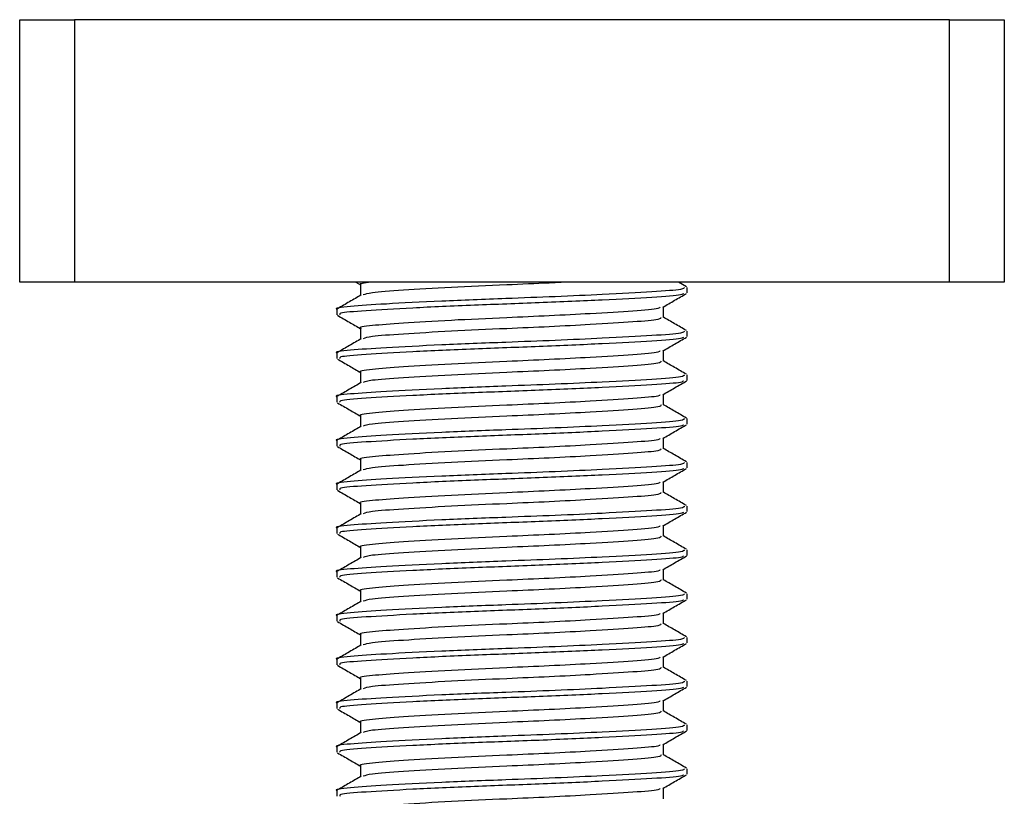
# Model space of a CAD drawing. Header units: millimetres. Extents: x 0 to 420, y 0 to 297.
# Tile 46 of 58: x 268.7 to 273.82, y 185.43 to 189.47. Entities that reach past the tile are written whole.
import ezdxf

# ---------------------------------------------------------------- set-up
doc = ezdxf.new("R2010")
doc.units = ezdxf.units.MM

msp = doc.modelspace()

# ---------------------------------------------------------------- linework, layer by layer
at = {"color": 7, "linetype": 'Continuous', "lineweight": 25}
for p, q in [((268.6981, 188.103), (268.6981, 189.4694)), ((268.6981, 189.4694), (268.9827, 189.4694)), ((268.9827, 189.4694), (268.9827, 188.103)), ((273.5371, 189.4694), (268.9827, 189.4694)), ((273.5371, 188.103), (273.5371, 189.4694)), ((273.5371, 189.4694), (273.8218, 189.4694)), ((273.8218, 189.4694), (273.8218, 188.103)), ((268.9827, 188.103), (268.6981, 188.103)), ((273.5371, 188.103), (268.9827, 188.103)), ((270.4473, 188.103), (270.4723, 188.0886)), ((272.1676, 188.0791), (272.1262, 188.103)), ((273.8218, 188.103), (273.5371, 188.103)), ((270.4723, 188.0902), (270.4723, 188.0347)), ((272.1708, 188.0475), (272.1708, 188.0759)), ((270.3491, 187.962), (270.3491, 187.9335)), ((272.0476, 187.9194), (272.0476, 187.9747)), ((270.4723, 187.8624), (270.4723, 187.807)), ((272.1708, 187.8197), (272.1708, 187.8482)), ((270.3491, 187.7343), (270.3491, 187.7058)), ((272.0476, 187.6916), (272.0476, 187.747)), ((270.4723, 187.6347), (270.4723, 187.5793)), ((272.1708, 187.592), (272.1708, 187.6205)), ((270.3491, 187.5066), (270.3491, 187.4781)), ((272.0476, 187.4639), (272.0476, 187.5193)), ((270.4723, 187.407), (270.4723, 187.3516)), ((272.1708, 187.3643), (272.1708, 187.3928)), ((270.3491, 187.2789), (270.3491, 187.2504)), ((272.0476, 187.2362), (272.0476, 187.2915)), ((270.4723, 187.1793), (270.4723, 187.1238)), ((272.1708, 187.1366), (272.1708, 187.165)), ((270.3491, 187.0512), (270.3491, 187.0226)), ((272.0476, 187.0085), (272.0476, 187.0638)), ((270.4723, 186.9516), (270.4723, 186.8961)), ((272.1708, 186.9089), (272.1708, 186.9373)), ((270.3491, 186.8234), (270.3491, 186.7949)), ((272.0476, 186.7808), (272.0476, 186.8361)), ((270.4723, 186.7238), (270.4723, 186.6684)), ((272.1708, 186.6811), (272.1708, 186.7096)), ((272.0476, 186.553), (272.0476, 186.6084)), ((270.3491, 186.5957), (270.3491, 186.5672)), ((270.4723, 186.4961), (270.4723, 186.4407)), ((272.1708, 186.4534), (272.1708, 186.4819)), ((270.3491, 186.368), (270.3491, 186.3395)), ((272.0476, 186.3253), (272.0476, 186.3807)), ((270.4723, 186.2684), (270.4723, 186.213)), ((272.1708, 186.2257), (272.1708, 186.2542)), ((272.0476, 186.0976), (272.0476, 186.1529)), ((270.3491, 186.1403), (270.3491, 186.1118)), ((270.4723, 186.0407), (270.4723, 185.9852)), ((272.1708, 185.998), (272.1708, 186.0264)), ((270.3491, 185.9126), (270.3491, 185.884)), ((272.0476, 185.8699), (272.0476, 185.9252)), ((270.4723, 185.813), (270.4723, 185.7575)), ((272.1708, 185.7703), (272.1708, 185.7987)), ((270.3491, 185.6848), (270.3491, 185.6563)), ((272.0476, 185.6422), (272.0476, 185.6975)), ((270.4723, 185.5852), (270.4723, 185.5298)), ((272.1708, 185.5425), (272.1708, 185.571)), ((270.3491, 185.4571), (270.3491, 185.4286)), ((272.0476, 185.4144), (272.0476, 185.4698))]:
    msp.add_line(p, q, dxfattribs=at)
for points, knots in [([(270.5265, 188.103), (270.4924, 188.099), (270.4568, 188.0947), (270.4737, 188.0903), (270.4745, 188.0901)], [0, 0, 0, 0, 0.957632, 1, 1, 1, 1]), ([(271.5362, 188.103), (271.5091, 188.1016), (271.4143, 188.0966), (271.2067, 188.0878), (270.9339, 188.0755), (270.6859, 188.0605), (270.5198, 188.0489), (270.4959, 188.0404), (270.4851, 188.0367)], [0, 0, 0, 0, 0.062058, 0.21641, 0.421525, 0.632352, 0.835036, 1, 1, 1, 1]), ([(272.1566, 188.0759), (272.1557, 188.0724), (272.1536, 188.0641), (271.9999, 188.0528), (271.762, 188.0398), (271.49, 188.0275), (271.1996, 188.0166), (270.8838, 188.0044), (270.591, 187.9893), (270.4082, 187.9768), (270.3287, 187.9672), (270.3507, 187.9622), (270.3516, 187.962)], [0, 0, 0, 0, 0.0871164, 0.2058056, 0.3274743, 0.4210023, 0.5113649, 0.6314445, 0.7548636, 0.8735215, 0.995235, 1, 1, 1, 1]), ([(272.151, 188.0445), (272.1496, 188.042), (272.1456, 188.0347), (271.9985, 188.0243), (271.7416, 188.0102), (271.4085, 187.9955), (271.0562, 187.9832), (270.731, 187.9685), (270.4884, 187.9543), (270.3562, 187.9437), (270.3634, 187.9363), (270.366, 187.9335)], [0, 0, 0, 0, 0.06376, 0.185538, 0.310372, 0.436457, 0.557702, 0.683704, 0.808674, 0.930359, 1, 1, 1, 1]), ([(272.0444, 187.9729), (272.0651, 187.9848), (272.1063, 188.0087), (272.1475, 188.0326), (272.1682, 188.0445)], [0, 0, 0, 0, 0.499899, 1, 1, 1, 1]), ([(270.4759, 188.0368), (270.4553, 188.0249), (270.4141, 188.001), (270.3729, 187.9771), (270.3523, 187.9652)], [0, 0, 0, 0, 0.499904, 1, 1, 1, 1]), ([(272.0298, 187.9729), (272.0285, 187.9706), (272.0249, 187.9635), (271.8984, 187.9532), (271.6943, 187.9402), (271.4588, 187.9279), (271.2078, 187.917), (270.9347, 187.9047), (270.6816, 187.8897), (270.5234, 187.8772), (270.4547, 187.8676), (270.4738, 187.8626), (270.4745, 187.8624)], [0, 0, 0, 0, 0.060472, 0.182626, 0.30785, 0.404113, 0.497113, 0.6207, 0.747728, 0.869849, 0.995119, 1, 1, 1, 1]), ([(270.3517, 187.9307), (270.3723, 187.9187), (270.4125, 187.8955), (270.4527, 187.8722), (270.4723, 187.8608)], [0, 0, 0, 0, 0.513038, 1, 1, 1, 1]), ([(272.0353, 187.9194), (272.0346, 187.9159), (272.0327, 187.9076), (271.8997, 187.8962), (271.6941, 187.8833), (271.4588, 187.8709), (271.208, 187.8601), (270.9335, 187.8478), (270.686, 187.8328), (270.5198, 187.8211), (270.4958, 187.8127), (270.4851, 187.8089)], [0, 0, 0, 0, 0.090008, 0.212326, 0.337718, 0.43411, 0.527236, 0.650988, 0.778186, 0.900472, 1, 1, 1, 1]), ([(272.1676, 187.8513), (272.147, 187.8633), (272.107, 187.8864), (272.067, 187.9096), (272.0476, 187.9209)], [0, 0, 0, 0, 0.515208, 1, 1, 1, 1]), ([(272.1566, 187.8482), (272.1557, 187.8447), (272.1536, 187.8364), (271.9999, 187.825), (271.762, 187.8121), (271.49, 187.7998), (271.1996, 187.7889), (270.8838, 187.7766), (270.591, 187.7616), (270.4082, 187.7491), (270.3287, 187.7395), (270.3507, 187.7345), (270.3516, 187.7343)], [0, 0, 0, 0, 0.087116, 0.205806, 0.327474, 0.421002, 0.511365, 0.631445, 0.754864, 0.873521, 0.995235, 1, 1, 1, 1]), ([(270.4759, 187.8091), (270.4553, 187.7972), (270.4141, 187.7733), (270.3729, 187.7494), (270.3523, 187.7375)], [0, 0, 0, 0, 0.499904, 1, 1, 1, 1]), ([(272.151, 187.8168), (272.1496, 187.8143), (272.1456, 187.807), (271.9985, 187.7966), (271.7416, 187.7825), (271.4085, 187.7678), (271.0562, 187.7554), (270.731, 187.7408), (270.4884, 187.7266), (270.3562, 187.716), (270.3634, 187.7085), (270.366, 187.7058)], [0, 0, 0, 0, 0.06376, 0.1855377, 0.3103724, 0.436457, 0.5577025, 0.6837036, 0.8086745, 0.9303586, 1, 1, 1, 1]), ([(272.0444, 187.7452), (272.0651, 187.7571), (272.1063, 187.781), (272.1475, 187.8049), (272.1682, 187.8168)], [0, 0, 0, 0, 0.499899, 1, 1, 1, 1]), ([(272.0298, 187.7452), (272.0285, 187.7429), (272.0249, 187.7357), (271.8984, 187.7254), (271.6943, 187.7125), (271.4588, 187.7002), (271.2078, 187.6893), (270.9347, 187.677), (270.6816, 187.662), (270.5234, 187.6494), (270.4547, 187.6398), (270.4738, 187.6349), (270.4745, 187.6347)], [0, 0, 0, 0, 0.060472, 0.182626, 0.30785, 0.404113, 0.497113, 0.6207, 0.747728, 0.869849, 0.995119, 1, 1, 1, 1]), ([(270.3517, 187.7029), (270.3723, 187.691), (270.4125, 187.6677), (270.4527, 187.6445), (270.4723, 187.6331)], [0, 0, 0, 0, 0.513038, 1, 1, 1, 1]), ([(272.0353, 187.6917), (272.0346, 187.6882), (272.0327, 187.6799), (271.8997, 187.6685), (271.6941, 187.6556), (271.4588, 187.6432), (271.208, 187.6323), (270.9335, 187.6201), (270.686, 187.6051), (270.5198, 187.5934), (270.4958, 187.585), (270.4851, 187.5812)], [0, 0, 0, 0, 0.090008, 0.212326, 0.337718, 0.43411, 0.527236, 0.650988, 0.778186, 0.900472, 1, 1, 1, 1]), ([(272.1676, 187.6236), (272.147, 187.6356), (272.107, 187.6587), (272.067, 187.6819), (272.0476, 187.6931)], [0, 0, 0, 0, 0.515208, 1, 1, 1, 1]), ([(272.1566, 187.6205), (272.1557, 187.617), (272.1536, 187.6087), (271.9999, 187.5973), (271.762, 187.5844), (271.49, 187.5721), (271.1996, 187.5612), (270.8838, 187.5489), (270.591, 187.5339), (270.4082, 187.5214), (270.3287, 187.5117), (270.3507, 187.5068), (270.3516, 187.5066)], [0, 0, 0, 0, 0.0871164, 0.2058056, 0.3274743, 0.4210023, 0.5113649, 0.6314445, 0.7548636, 0.8735215, 0.995235, 1, 1, 1, 1]), ([(270.4759, 187.5814), (270.4553, 187.5694), (270.4141, 187.5456), (270.3729, 187.5217), (270.3523, 187.5098)], [0, 0, 0, 0, 0.499904, 1, 1, 1, 1]), ([(272.151, 187.5891), (272.1496, 187.5866), (272.1456, 187.5793), (271.9985, 187.5689), (271.7416, 187.5548), (271.4085, 187.5401), (271.0562, 187.5277), (270.731, 187.5131), (270.4884, 187.4989), (270.3562, 187.4883), (270.3634, 187.4808), (270.366, 187.4781)], [0, 0, 0, 0, 0.06376, 0.185538, 0.310372, 0.436457, 0.557702, 0.683704, 0.808674, 0.930359, 1, 1, 1, 1]), ([(272.0444, 187.5174), (272.0651, 187.5294), (272.1063, 187.5533), (272.1475, 187.5771), (272.1682, 187.5891)], [0, 0, 0, 0, 0.499899, 1, 1, 1, 1]), ([(272.0298, 187.5175), (272.0285, 187.5151), (272.0249, 187.508), (271.8984, 187.4977), (271.6943, 187.4848), (271.4588, 187.4724), (271.2078, 187.4616), (270.9347, 187.4493), (270.6816, 187.4343), (270.5234, 187.4217), (270.4547, 187.4121), (270.4738, 187.4072), (270.4745, 187.407)], [0, 0, 0, 0, 0.060472, 0.182626, 0.30785, 0.404113, 0.497113, 0.6207, 0.747728, 0.869849, 0.995119, 1, 1, 1, 1]), ([(270.3517, 187.4752), (270.3723, 187.4633), (270.4125, 187.44), (270.4527, 187.4167), (270.4723, 187.4054)], [0, 0, 0, 0, 0.513038, 1, 1, 1, 1]), ([(272.0353, 187.4639), (272.0346, 187.4604), (272.0327, 187.4521), (271.8997, 187.4408), (271.6941, 187.4278), (271.4588, 187.4155), (271.208, 187.4046), (270.9335, 187.3924), (270.686, 187.3773), (270.5198, 187.3657), (270.4958, 187.3573), (270.4851, 187.3535)], [0, 0, 0, 0, 0.090008, 0.212326, 0.337718, 0.43411, 0.527236, 0.650988, 0.778186, 0.900472, 1, 1, 1, 1]), ([(272.1676, 187.3959), (272.147, 187.4078), (272.107, 187.431), (272.067, 187.4542), (272.0476, 187.4654)], [0, 0, 0, 0, 0.515208, 1, 1, 1, 1]), ([(272.1566, 187.3928), (272.1557, 187.3893), (272.1536, 187.381), (271.9999, 187.3696), (271.762, 187.3567), (271.49, 187.3443), (271.1996, 187.3335), (270.8838, 187.3212), (270.591, 187.3062), (270.4082, 187.2936), (270.3287, 187.284), (270.3507, 187.2791), (270.3516, 187.2789)], [0, 0, 0, 0, 0.0871164, 0.2058056, 0.3274743, 0.4210023, 0.5113649, 0.6314445, 0.7548636, 0.8735215, 0.995235, 1, 1, 1, 1]), ([(270.4759, 187.3537), (270.4553, 187.3417), (270.4141, 187.3178), (270.3729, 187.294), (270.3523, 187.282)], [0, 0, 0, 0, 0.499904, 1, 1, 1, 1]), ([(272.151, 187.3613), (272.1496, 187.3588), (272.1456, 187.3516), (271.9985, 187.3412), (271.7416, 187.3271), (271.4085, 187.3124), (271.0562, 187.3), (270.731, 187.2853), (270.4884, 187.2712), (270.3562, 187.2606), (270.3634, 187.2531), (270.366, 187.2504)], [0, 0, 0, 0, 0.06376, 0.185538, 0.310372, 0.436457, 0.557702, 0.683704, 0.808674, 0.930359, 1, 1, 1, 1]), ([(272.0444, 187.2897), (272.0651, 187.3017), (272.1063, 187.3256), (272.1475, 187.3494), (272.1682, 187.3614)], [0, 0, 0, 0, 0.499899, 1, 1, 1, 1]), ([(272.0298, 187.2898), (272.0285, 187.2874), (272.0249, 187.2803), (271.8984, 187.27), (271.6943, 187.257), (271.4588, 187.2447), (271.2078, 187.2338), (270.9347, 187.2216), (270.6816, 187.2066), (270.5234, 187.194), (270.4547, 187.1844), (270.4738, 187.1794), (270.4745, 187.1793)], [0, 0, 0, 0, 0.060472, 0.182626, 0.30785, 0.404113, 0.497113, 0.6207, 0.747728, 0.869849, 0.995119, 1, 1, 1, 1]), ([(270.3517, 187.2475), (270.3723, 187.2356), (270.4125, 187.2123), (270.4527, 187.189), (270.4723, 187.1777)], [0, 0, 0, 0, 0.513038, 1, 1, 1, 1]), ([(272.0353, 187.2362), (272.0346, 187.2327), (272.0327, 187.2244), (271.8997, 187.213), (271.6941, 187.2001), (271.4588, 187.1878), (271.208, 187.1769), (270.9335, 187.1646), (270.686, 187.1496), (270.5198, 187.138), (270.4958, 187.1296), (270.4851, 187.1258)], [0, 0, 0, 0, 0.090008, 0.212326, 0.337718, 0.43411, 0.527236, 0.650988, 0.778186, 0.900472, 1, 1, 1, 1]), ([(272.1676, 187.1682), (272.147, 187.1801), (272.107, 187.2033), (272.067, 187.2265), (272.0476, 187.2377)], [0, 0, 0, 0, 0.515208, 1, 1, 1, 1]), ([(272.1566, 187.165), (272.1557, 187.1615), (272.1536, 187.1532), (271.9999, 187.1419), (271.762, 187.129), (271.49, 187.1166), (271.1996, 187.1057), (270.8838, 187.0935), (270.591, 187.0785), (270.4082, 187.0659), (270.3287, 187.0563), (270.3507, 187.0514), (270.3516, 187.0512)], [0, 0, 0, 0, 0.0871164, 0.2058056, 0.3274743, 0.4210023, 0.5113649, 0.6314445, 0.7548636, 0.8735215, 0.995235, 1, 1, 1, 1]), ([(270.4759, 187.1259), (270.4553, 187.114), (270.4141, 187.0901), (270.3729, 187.0663), (270.3523, 187.0543)], [0, 0, 0, 0, 0.499904, 1, 1, 1, 1]), ([(272.151, 187.1336), (272.1496, 187.1311), (272.1456, 187.1239), (271.9985, 187.1134), (271.7416, 187.0993), (271.4085, 187.0846), (271.0562, 187.0723), (270.731, 187.0576), (270.4884, 187.0435), (270.3562, 187.0329), (270.3634, 187.0254), (270.366, 187.0226)], [0, 0, 0, 0, 0.06376, 0.185538, 0.310372, 0.436457, 0.557702, 0.683704, 0.808674, 0.930359, 1, 1, 1, 1]), ([(272.0444, 187.062), (272.0651, 187.0739), (272.1063, 187.0978), (272.1475, 187.1217), (272.1682, 187.1336)], [0, 0, 0, 0, 0.499899, 1, 1, 1, 1]), ([(270.3517, 187.0198), (270.3723, 187.0078), (270.4125, 186.9846), (270.4527, 186.9613), (270.4723, 186.95)], [0, 0, 0, 0, 0.513038, 1, 1, 1, 1]), ([(272.0298, 187.0621), (272.0285, 187.0597), (272.0249, 187.0526), (271.8984, 187.0423), (271.6943, 187.0293), (271.4588, 187.017), (271.2078, 187.0061), (270.9347, 186.9938), (270.6816, 186.9788), (270.5234, 186.9663), (270.4547, 186.9567), (270.4738, 186.9517), (270.4745, 186.9515)], [0, 0, 0, 0, 0.060472, 0.182626, 0.30785, 0.404113, 0.497113, 0.6207, 0.747728, 0.869849, 0.995119, 1, 1, 1, 1]), ([(272.0353, 187.0085), (272.0346, 187.005), (272.0327, 186.9967), (271.8997, 186.9853), (271.6941, 186.9724), (271.4588, 186.9601), (271.208, 186.9492), (270.9335, 186.9369), (270.686, 186.9219), (270.5198, 186.9103), (270.4958, 186.9018), (270.4851, 186.8981)], [0, 0, 0, 0, 0.090008, 0.212326, 0.337718, 0.43411, 0.527236, 0.650988, 0.778186, 0.900472, 1, 1, 1, 1]), ([(272.1676, 186.9405), (272.147, 186.9524), (272.107, 186.9756), (272.067, 186.9987), (272.0476, 187.01)], [0, 0, 0, 0, 0.515208, 1, 1, 1, 1]), ([(272.1566, 186.9373), (272.1557, 186.9338), (272.1536, 186.9255), (271.9999, 186.9142), (271.762, 186.9012), (271.49, 186.8889), (271.1996, 186.878), (270.8838, 186.8658), (270.591, 186.8507), (270.4082, 186.8382), (270.3287, 186.8286), (270.3507, 186.8236), (270.3516, 186.8234)], [0, 0, 0, 0, 0.0871164, 0.2058056, 0.3274743, 0.4210023, 0.5113649, 0.6314445, 0.7548636, 0.8735215, 0.995235, 1, 1, 1, 1]), ([(270.4759, 186.8982), (270.4553, 186.8863), (270.4141, 186.8624), (270.3729, 186.8385), (270.3523, 186.8266)], [0, 0, 0, 0, 0.499904, 1, 1, 1, 1]), ([(272.151, 186.9059), (272.1496, 186.9034), (272.1456, 186.8961), (271.9985, 186.8857), (271.7416, 186.8716), (271.4085, 186.8569), (271.0562, 186.8446), (270.731, 186.8299), (270.4884, 186.8157), (270.3562, 186.8051), (270.3634, 186.7977), (270.366, 186.7949)], [0, 0, 0, 0, 0.06376, 0.185538, 0.310372, 0.436457, 0.557702, 0.683704, 0.808674, 0.930359, 1, 1, 1, 1]), ([(272.0444, 186.8343), (272.0651, 186.8462), (272.1063, 186.8701), (272.1475, 186.894), (272.1682, 186.9059)], [0, 0, 0, 0, 0.499899, 1, 1, 1, 1]), ([(272.0298, 186.8343), (272.0285, 186.832), (272.0249, 186.8249), (271.8984, 186.8146), (271.6943, 186.8016), (271.4588, 186.7893), (271.2078, 186.7784), (270.9347, 186.7661), (270.6816, 186.7511), (270.5234, 186.7386), (270.4547, 186.729), (270.4738, 186.724), (270.4745, 186.7238)], [0, 0, 0, 0, 0.060472, 0.182626, 0.30785, 0.404113, 0.497113, 0.6207, 0.747728, 0.869849, 0.995119, 1, 1, 1, 1]), ([(270.3517, 186.7921), (270.3723, 186.7801), (270.4125, 186.7569), (270.4527, 186.7336), (270.4723, 186.7222)], [0, 0, 0, 0, 0.513038, 1, 1, 1, 1]), ([(272.0353, 186.7808), (272.0346, 186.7773), (272.0327, 186.769), (271.8997, 186.7576), (271.6941, 186.7447), (271.4588, 186.7323), (271.208, 186.7215), (270.9335, 186.7092), (270.686, 186.6942), (270.5198, 186.6825), (270.4958, 186.6741), (270.4851, 186.6703)], [0, 0, 0, 0, 0.090008, 0.212326, 0.337718, 0.43411, 0.527236, 0.650988, 0.778186, 0.900472, 1, 1, 1, 1]), ([(272.1676, 186.7127), (272.147, 186.7247), (272.107, 186.7478), (272.067, 186.771), (272.0476, 186.7823)], [0, 0, 0, 0, 0.515208, 1, 1, 1, 1]), ([(272.1566, 186.7096), (272.1557, 186.7061), (272.1536, 186.6978), (271.9999, 186.6864), (271.762, 186.6735), (271.49, 186.6612), (271.1996, 186.6503), (270.8838, 186.638), (270.591, 186.623), (270.4082, 186.6105), (270.3287, 186.6009), (270.3507, 186.5959), (270.3516, 186.5957)], [0, 0, 0, 0, 0.0871164, 0.2058056, 0.3274743, 0.4210023, 0.5113649, 0.6314445, 0.7548636, 0.8735215, 0.995235, 1, 1, 1, 1]), ([(270.4759, 186.6705), (270.4553, 186.6586), (270.4141, 186.6347), (270.3729, 186.6108), (270.3523, 186.5989)], [0, 0, 0, 0, 0.499904, 1, 1, 1, 1]), ([(272.151, 186.6782), (272.1496, 186.6757), (272.1456, 186.6684), (271.9985, 186.658), (271.7416, 186.6439), (271.4085, 186.6292), (271.0562, 186.6168), (270.731, 186.6022), (270.4884, 186.588), (270.3562, 186.5774), (270.3634, 186.5699), (270.366, 186.5672)], [0, 0, 0, 0, 0.06376, 0.185538, 0.310372, 0.436457, 0.557702, 0.683704, 0.808674, 0.930359, 1, 1, 1, 1]), ([(272.0444, 186.6066), (272.0651, 186.6185), (272.1063, 186.6424), (272.1475, 186.6663), (272.1682, 186.6782)], [0, 0, 0, 0, 0.499899, 1, 1, 1, 1]), ([(272.0298, 186.6066), (272.0285, 186.6043), (272.0249, 186.5971), (271.8984, 186.5868), (271.6943, 186.5739), (271.4588, 186.5616), (271.2078, 186.5507), (270.9347, 186.5384), (270.6816, 186.5234), (270.5234, 186.5108), (270.4547, 186.5012), (270.4738, 186.4963), (270.4745, 186.4961)], [0, 0, 0, 0, 0.060472, 0.182626, 0.30785, 0.404113, 0.497113, 0.6207, 0.747728, 0.869849, 0.995119, 1, 1, 1, 1]), ([(270.3517, 186.5643), (270.3723, 186.5524), (270.4125, 186.5291), (270.4527, 186.5059), (270.4723, 186.4945)], [0, 0, 0, 0, 0.513038, 1, 1, 1, 1]), ([(272.1676, 186.485), (272.147, 186.497), (272.107, 186.5201), (272.067, 186.5433), (272.0476, 186.5545)], [0, 0, 0, 0, 0.515208, 1, 1, 1, 1]), ([(272.0353, 186.5531), (272.0346, 186.5496), (272.0327, 186.5413), (271.8997, 186.5299), (271.6941, 186.517), (271.4588, 186.5046), (271.208, 186.4937), (270.9335, 186.4815), (270.686, 186.4665), (270.5198, 186.4548), (270.4958, 186.4464), (270.4851, 186.4426)], [0, 0, 0, 0, 0.090008, 0.212326, 0.337718, 0.43411, 0.527236, 0.650988, 0.778186, 0.900472, 1, 1, 1, 1]), ([(272.1566, 186.4819), (272.1557, 186.4784), (272.1536, 186.4701), (271.9999, 186.4587), (271.762, 186.4458), (271.49, 186.4335), (271.1996, 186.4226), (270.8838, 186.4103), (270.591, 186.3953), (270.4082, 186.3828), (270.3287, 186.3731), (270.3507, 186.3682), (270.3516, 186.368)], [0, 0, 0, 0, 0.0871164, 0.2058056, 0.3274743, 0.4210023, 0.5113649, 0.6314445, 0.7548636, 0.8735215, 0.995235, 1, 1, 1, 1]), ([(270.4759, 186.4428), (270.4553, 186.4308), (270.4141, 186.407), (270.3729, 186.3831), (270.3523, 186.3712)], [0, 0, 0, 0, 0.499904, 1, 1, 1, 1]), ([(272.151, 186.4505), (272.1496, 186.448), (272.1456, 186.4407), (271.9985, 186.4303), (271.7416, 186.4162), (271.4085, 186.4015), (271.0562, 186.3891), (270.731, 186.3745), (270.4884, 186.3603), (270.3562, 186.3497), (270.3634, 186.3422), (270.366, 186.3395)], [0, 0, 0, 0, 0.06376, 0.185538, 0.310372, 0.436457, 0.557702, 0.683704, 0.808674, 0.930359, 1, 1, 1, 1]), ([(272.0444, 186.3788), (272.0651, 186.3908), (272.1063, 186.4147), (272.1475, 186.4385), (272.1682, 186.4505)], [0, 0, 0, 0, 0.4998993, 1, 1, 1, 1]), ([(272.0298, 186.3789), (272.0285, 186.3765), (272.0249, 186.3694), (271.8984, 186.3591), (271.6943, 186.3462), (271.4588, 186.3338), (271.2078, 186.323), (270.9347, 186.3107), (270.6816, 186.2957), (270.5234, 186.2831), (270.4547, 186.2735), (270.4738, 186.2686), (270.4745, 186.2684)], [0, 0, 0, 0, 0.060472, 0.182626, 0.30785, 0.404113, 0.497113, 0.6207, 0.747728, 0.869849, 0.995119, 1, 1, 1, 1]), ([(270.3517, 186.3366), (270.3723, 186.3247), (270.4125, 186.3014), (270.4527, 186.2781), (270.4723, 186.2668)], [0, 0, 0, 0, 0.513038, 1, 1, 1, 1]), ([(272.0353, 186.3253), (272.0346, 186.3218), (272.0327, 186.3135), (271.8997, 186.3022), (271.6941, 186.2892), (271.4588, 186.2769), (271.208, 186.266), (270.9335, 186.2538), (270.686, 186.2387), (270.5198, 186.2271), (270.4958, 186.2187), (270.4851, 186.2149)], [0, 0, 0, 0, 0.0900083, 0.2123263, 0.3377184, 0.4341099, 0.5272356, 0.6509881, 0.7781862, 0.9004719, 1, 1, 1, 1]), ([(272.1676, 186.2573), (272.147, 186.2692), (272.107, 186.2924), (272.067, 186.3156), (272.0476, 186.3268)], [0, 0, 0, 0, 0.515208, 1, 1, 1, 1]), ([(272.1566, 186.2542), (272.1557, 186.2507), (272.1536, 186.2424), (271.9999, 186.231), (271.762, 186.2181), (271.49, 186.2057), (271.1996, 186.1949), (270.8838, 186.1826), (270.591, 186.1676), (270.4082, 186.155), (270.3287, 186.1454), (270.3507, 186.1405), (270.3516, 186.1403)], [0, 0, 0, 0, 0.0871164, 0.2058056, 0.3274743, 0.4210023, 0.5113649, 0.6314445, 0.7548636, 0.8735215, 0.995235, 1, 1, 1, 1]), ([(270.4759, 186.2151), (270.4553, 186.2031), (270.4141, 186.1792), (270.3729, 186.1554), (270.3523, 186.1434)], [0, 0, 0, 0, 0.499904, 1, 1, 1, 1]), ([(272.151, 186.2227), (272.1496, 186.2202), (272.1456, 186.213), (271.9985, 186.2026), (271.7416, 186.1885), (271.4085, 186.1738), (271.0562, 186.1614), (270.731, 186.1467), (270.4884, 186.1326), (270.3562, 186.122), (270.3634, 186.1145), (270.366, 186.1118)], [0, 0, 0, 0, 0.06376, 0.185538, 0.310372, 0.436457, 0.557702, 0.683704, 0.808674, 0.930359, 1, 1, 1, 1]), ([(272.0444, 186.1511), (272.0651, 186.1631), (272.1063, 186.187), (272.1475, 186.2108), (272.1682, 186.2228)], [0, 0, 0, 0, 0.499899, 1, 1, 1, 1]), ([(272.0298, 186.1512), (272.0285, 186.1488), (272.0249, 186.1417), (271.8984, 186.1314), (271.6943, 186.1184), (271.4588, 186.1061), (271.2078, 186.0952), (270.9347, 186.083), (270.6816, 186.068), (270.5234, 186.0554), (270.4547, 186.0458), (270.4738, 186.0408), (270.4745, 186.0407)], [0, 0, 0, 0, 0.060472, 0.182626, 0.30785, 0.404113, 0.497113, 0.6207, 0.747728, 0.869849, 0.995119, 1, 1, 1, 1]), ([(270.3517, 186.1089), (270.3723, 186.097), (270.4125, 186.0737), (270.4527, 186.0504), (270.4723, 186.0391)], [0, 0, 0, 0, 0.5130376, 1, 1, 1, 1]), ([(272.0353, 186.0976), (272.0346, 186.0941), (272.0327, 186.0858), (271.8997, 186.0744), (271.6941, 186.0615), (271.4588, 186.0492), (271.208, 186.0383), (270.9335, 186.026), (270.686, 186.011), (270.5198, 185.9994), (270.4958, 185.991), (270.4851, 185.9872)], [0, 0, 0, 0, 0.090008, 0.212326, 0.337718, 0.43411, 0.527236, 0.650988, 0.778186, 0.900472, 1, 1, 1, 1]), ([(272.1676, 186.0296), (272.147, 186.0415), (272.107, 186.0647), (272.067, 186.0879), (272.0476, 186.0991)], [0, 0, 0, 0, 0.515208, 1, 1, 1, 1]), ([(272.1566, 186.0264), (272.1557, 186.0229), (272.1536, 186.0146), (271.9999, 186.0033), (271.762, 185.9904), (271.49, 185.978), (271.1996, 185.9671), (270.8838, 185.9549), (270.591, 185.9399), (270.4082, 185.9273), (270.3287, 185.9177), (270.3507, 185.9128), (270.3516, 185.9126)], [0, 0, 0, 0, 0.087116, 0.205806, 0.327474, 0.421002, 0.511365, 0.631445, 0.754864, 0.873521, 0.995235, 1, 1, 1, 1]), ([(272.151, 185.995), (272.1496, 185.9925), (272.1456, 185.9853), (271.9985, 185.9748), (271.7416, 185.9607), (271.4085, 185.946), (271.0562, 185.9337), (270.731, 185.919), (270.4884, 185.9049), (270.3562, 185.8943), (270.3634, 185.8868), (270.366, 185.884)], [0, 0, 0, 0, 0.06376, 0.185538, 0.310372, 0.436457, 0.557702, 0.683704, 0.808674, 0.930359, 1, 1, 1, 1]), ([(272.0444, 185.9234), (272.0651, 185.9353), (272.1063, 185.9592), (272.1475, 185.9831), (272.1682, 185.995)], [0, 0, 0, 0, 0.499899, 1, 1, 1, 1]), ([(270.4759, 185.9873), (270.4553, 185.9754), (270.4141, 185.9515), (270.3729, 185.9277), (270.3523, 185.9157)], [0, 0, 0, 0, 0.499904, 1, 1, 1, 1]), ([(272.0298, 185.9235), (272.0285, 185.9211), (272.0249, 185.914), (271.8984, 185.9037), (271.6943, 185.8907), (271.4588, 185.8784), (271.2078, 185.8675), (270.9347, 185.8552), (270.6816, 185.8402), (270.5234, 185.8277), (270.4547, 185.8181), (270.4738, 185.8131), (270.4745, 185.8129)], [0, 0, 0, 0, 0.060472, 0.182626, 0.30785, 0.404113, 0.497113, 0.6207, 0.747728, 0.869849, 0.995119, 1, 1, 1, 1]), ([(270.3517, 185.8812), (270.3723, 185.8692), (270.4125, 185.846), (270.4527, 185.8227), (270.4723, 185.8114)], [0, 0, 0, 0, 0.513038, 1, 1, 1, 1]), ([(272.0353, 185.8699), (272.0346, 185.8664), (272.0327, 185.8581), (271.8997, 185.8467), (271.6941, 185.8338), (271.4588, 185.8215), (271.208, 185.8106), (270.9335, 185.7983), (270.686, 185.7833), (270.5198, 185.7717), (270.4958, 185.7632), (270.4851, 185.7595)], [0, 0, 0, 0, 0.090008, 0.212326, 0.337718, 0.43411, 0.527236, 0.650988, 0.778186, 0.900472, 1, 1, 1, 1]), ([(272.1676, 185.8019), (272.147, 185.8138), (272.107, 185.837), (272.067, 185.8601), (272.0476, 185.8714)], [0, 0, 0, 0, 0.515208, 1, 1, 1, 1]), ([(272.1566, 185.7987), (272.1557, 185.7952), (272.1536, 185.7869), (271.9999, 185.7756), (271.762, 185.7626), (271.49, 185.7503), (271.1996, 185.7394), (270.8838, 185.7272), (270.591, 185.7121), (270.4082, 185.6996), (270.3287, 185.69), (270.3507, 185.685), (270.3516, 185.6848)], [0, 0, 0, 0, 0.087116, 0.205806, 0.327474, 0.421002, 0.511365, 0.631445, 0.754864, 0.873521, 0.995235, 1, 1, 1, 1]), ([(270.4759, 185.7596), (270.4553, 185.7477), (270.4141, 185.7238), (270.3729, 185.6999), (270.3523, 185.688)], [0, 0, 0, 0, 0.499904, 1, 1, 1, 1]), ([(272.151, 185.7673), (272.1496, 185.7648), (272.1456, 185.7575), (271.9985, 185.7471), (271.7416, 185.733), (271.4085, 185.7183), (271.0562, 185.706), (270.731, 185.6913), (270.4884, 185.6771), (270.3562, 185.6665), (270.3634, 185.6591), (270.366, 185.6563)], [0, 0, 0, 0, 0.06376, 0.185538, 0.310372, 0.436457, 0.557702, 0.683704, 0.808674, 0.930359, 1, 1, 1, 1]), ([(272.0444, 185.6957), (272.0651, 185.7076), (272.1063, 185.7315), (272.1475, 185.7554), (272.1682, 185.7673)], [0, 0, 0, 0, 0.499899, 1, 1, 1, 1]), ([(272.0298, 185.6957), (272.0285, 185.6934), (272.0249, 185.6863), (271.8984, 185.676), (271.6943, 185.663), (271.4588, 185.6507), (271.2078, 185.6398), (270.9347, 185.6275), (270.6816, 185.6125), (270.5234, 185.6), (270.4547, 185.5904), (270.4738, 185.5854), (270.4745, 185.5852)], [0, 0, 0, 0, 0.060472, 0.182626, 0.30785, 0.404113, 0.497113, 0.6207, 0.747728, 0.869849, 0.995119, 1, 1, 1, 1]), ([(270.3517, 185.6535), (270.3723, 185.6415), (270.4125, 185.6183), (270.4527, 185.595), (270.4723, 185.5836)], [0, 0, 0, 0, 0.513038, 1, 1, 1, 1]), ([(272.0353, 185.6422), (272.0346, 185.6387), (272.0327, 185.6304), (271.8997, 185.619), (271.6941, 185.6061), (271.4588, 185.5937), (271.208, 185.5829), (270.9335, 185.5706), (270.686, 185.5556), (270.5198, 185.5439), (270.4958, 185.5355), (270.4851, 185.5317)], [0, 0, 0, 0, 0.090008, 0.212326, 0.337718, 0.43411, 0.527236, 0.650988, 0.778186, 0.900472, 1, 1, 1, 1]), ([(272.1676, 185.5741), (272.147, 185.5861), (272.107, 185.6092), (272.067, 185.6324), (272.0476, 185.6437)], [0, 0, 0, 0, 0.515208, 1, 1, 1, 1]), ([(272.1566, 185.571), (272.1557, 185.5675), (272.1536, 185.5592), (271.9999, 185.5478), (271.762, 185.5349), (271.49, 185.5226), (271.1996, 185.5117), (270.8838, 185.4994), (270.591, 185.4844), (270.4082, 185.4719), (270.3287, 185.4623), (270.3507, 185.4573), (270.3516, 185.4571)], [0, 0, 0, 0, 0.087116, 0.205806, 0.327474, 0.421002, 0.511365, 0.631445, 0.754864, 0.873521, 0.995235, 1, 1, 1, 1]), ([(270.4759, 185.5319), (270.4553, 185.52), (270.4141, 185.4961), (270.3729, 185.4722), (270.3523, 185.4603)], [0, 0, 0, 0, 0.499904, 1, 1, 1, 1]), ([(272.151, 185.5396), (272.1496, 185.5371), (272.1456, 185.5298), (271.9985, 185.5194), (271.7416, 185.5053), (271.4085, 185.4906), (271.0562, 185.4782), (270.731, 185.4636), (270.4884, 185.4494), (270.3562, 185.4388), (270.3634, 185.4313), (270.366, 185.4286)], [0, 0, 0, 0, 0.06376, 0.185538, 0.310372, 0.436457, 0.557702, 0.683704, 0.808674, 0.930359, 1, 1, 1, 1]), ([(272.0444, 185.468), (272.0651, 185.4799), (272.1063, 185.5038), (272.1475, 185.5277), (272.1682, 185.5396)], [0, 0, 0, 0, 0.4998993, 1, 1, 1, 1]), ([(272.0298, 185.468), (272.0285, 185.4657), (272.0249, 185.4585), (271.8984, 185.4482), (271.6943, 185.4353), (271.4588, 185.423), (271.2078, 185.4121), (270.9347, 185.3998), (270.6816, 185.3848), (270.5234, 185.3722), (270.4547, 185.3626), (270.4738, 185.3577), (270.4745, 185.3575)], [0, 0, 0, 0, 0.060472, 0.182626, 0.30785, 0.404113, 0.497113, 0.6207, 0.747728, 0.869849, 0.995119, 1, 1, 1, 1])]:
    msp.add_open_spline(points, degree=3, knots=knots, dxfattribs=at)

doc.saveas('drawing.dxf')
